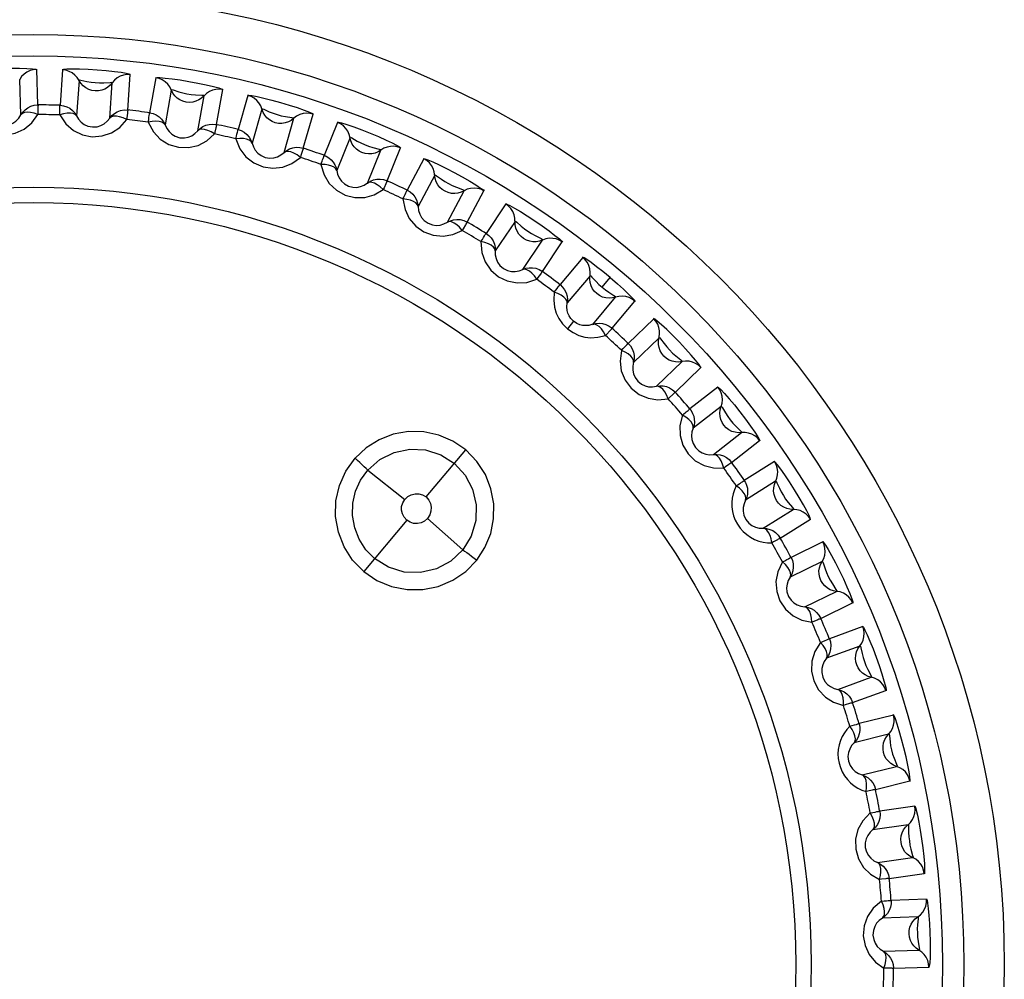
# Model space of a CAD drawing. Header units: millimetres. Extents: x 534 to 1249, y -141 to 479.
# Tile 28 of 51: x 849.16 to 858.29, y 176.63 to 185.53. Entities that reach past the tile are written whole.
import ezdxf

# ---------------------------------------------------------------- set-up
doc = ezdxf.new("R2010")
doc.units = ezdxf.units.MM
doc.header["$LTSCALE"] = 23.1
doc.layers.get('0').update_dxf_attribs({"linetype": 'CONTINUOUS'})

msp = doc.modelspace()

# ---------------------------------------------------------------- linework, layer by layer
for p, q in [((849.3293, 184.7382), (849.318, 185.0671)), ((849.557, 185.0629), (849.5341, 184.7346)), ((849.1716, 184.6459), (849.1602, 184.9748)), ((849.7113, 184.9651), (849.6885, 184.6369)), ((849.9959, 184.6154), (850.019, 184.9436)), ((850.1624, 184.6907), (850.1855, 185.019)), ((850.4227, 184.9898), (850.3657, 184.6657)), ((850.5661, 184.8764), (850.5091, 184.5524)), ((850.9859, 184.5564), (851.0432, 184.8804)), ((850.8125, 184.4989), (850.8698, 184.8229)), ((851.2761, 184.8267), (851.1856, 184.5103)), ((851.4068, 184.6989), (851.3163, 184.3826)), ((851.6124, 184.2976), (851.7033, 184.6139)), ((851.791, 184.3367), (851.8818, 184.653)), ((852.1078, 184.5752), (851.9847, 184.27)), ((852.2244, 184.4345), (852.1013, 184.1293)), ((852.387, 184.0139), (852.5104, 184.3189)), ((852.5686, 184.0341), (852.692, 184.3391)), ((852.9086, 184.2381), (852.7543, 183.9475)), ((853.0099, 184.086), (852.8556, 183.7954)), ((853.1276, 183.6507), (853.2822, 183.9412)), ((853.3103, 183.6518), (853.465, 183.9423)), ((853.6699, 183.8192), (853.486, 183.5463)), ((853.7547, 183.6573), (853.5708, 183.3844)), ((853.8262, 183.2122), (854.0103, 183.4849)), ((854.0081, 183.1942), (854.1922, 183.4669)), ((854.3831, 183.323), (854.1717, 183.0709)), ((854.4505, 183.1532), (854.2391, 182.901)), ((854.5626, 183.0469), (854.6375, 183.1361)), ((854.4752, 182.7029), (854.6868, 182.9549)), ((854.6541, 182.666), (854.8658, 182.918)), ((855.0406, 182.755), (854.804, 182.5263)), ((854.2975, 182.7308), (854.2397, 182.6621)), ((855.0899, 182.579), (854.8533, 182.3503)), ((855.0673, 182.1287), (855.3041, 182.3572)), ((855.2415, 182.0733), (855.4783, 182.3018)), ((855.6351, 182.1214), (855.3759, 181.9187)), ((855.6657, 181.9412), (855.4065, 181.7385)), ((855.5962, 181.4957), (855.8556, 181.6982)), ((855.7636, 181.4224), (856.023, 181.6249)), ((852.9302, 181.1014), (853.297, 181.5386)), ((856.1601, 181.4291), (855.8811, 181.2546)), ((852.3882, 181.3505), (852.7317, 181.0795)), ((856.1717, 181.2467), (855.8928, 181.0722)), ((856.056, 180.8109), (856.3352, 180.9851)), ((852.75, 180.8867), (852.3508, 180.4109)), ((853.2696, 180.6109), (852.9431, 180.9021)), ((856.2148, 180.7205), (856.494, 180.8947)), ((856.6099, 180.6857), (856.3142, 180.5413)), ((856.6024, 180.5031), (856.3067, 180.3587)), ((856.4418, 180.0818), (856.7376, 180.2259)), ((856.5903, 179.9752), (856.8861, 180.1194)), ((856.9795, 179.8993), (856.6703, 179.7867)), ((856.9529, 179.7185), (856.6438, 179.6058)), ((856.7492, 179.3163), (857.0584, 179.4287)), ((856.8857, 179.1949), (857.195, 179.3073)), ((857.2649, 179.0787), (856.9456, 178.9989)), ((857.2196, 178.9016), (856.9003, 178.8219)), ((856.9749, 178.5229), (857.2942, 178.6024)), ((857.098, 178.3879), (857.4173, 178.4673)), ((857.4629, 178.2327), (857.1371, 178.1867)), ((857.3994, 178.0613), (857.0735, 178.0154)), ((857.1164, 177.7103), (857.4423, 177.7559)), ((857.2247, 177.5631), (857.5506, 177.6087)), ((857.5714, 177.3706), (857.2426, 177.359)), ((857.4903, 177.2068), (857.1615, 177.1952)), ((857.1722, 176.8873), (857.5011, 176.8986)), ((857.2645, 176.7296), (857.5934, 176.7409))]:
    msp.add_line(p, q)
for points in [[(848.6845, 185.0448), (848.6961, 185.0494), (848.7256, 185.0548), (848.7745, 185.061), (848.8381, 185.0671), (848.9136, 185.0723), (848.9957, 185.0762), (849.0801, 185.0784), (849.1599, 185.0787), (849.2277, 185.077), (849.2801, 185.0742), (849.3108, 185.0708), (849.3217, 185.0671)], [(849.318, 185.0671), (849.2866, 185.0644), (849.256, 185.0563), (849.2272, 185.0428), (849.2011, 185.0244), (849.1785, 185.0015), (849.1602, 184.9748)], [(850.1892, 185.0186), (850.1761, 185.0238), (850.1469, 185.0303), (850.1009, 185.0378), (850.0402, 185.0458), (849.9638, 185.0538), (849.8803, 185.0607), (849.7958, 185.0659), (849.7164, 185.069), (849.6498, 185.0698), (849.598, 185.0688), (849.5664, 185.0665), (849.5532, 185.063)], [(849.6944, 184.992), (849.673, 185.0155), (849.6476, 185.035), (849.6191, 185.0497), (849.5886, 185.0591), (849.557, 185.0629)], [(849.8591, 184.8676), (849.8292, 184.8722), (849.8003, 184.8819), (849.7733, 184.8964), (849.7489, 184.9154), (849.7281, 184.9385), (849.6944, 184.992)], [(849.7114, 184.9651), (849.7145, 184.9695), (849.7287, 184.9675)], [(849.7287, 184.9675), (849.7836, 184.9558), (849.8217, 184.949), (849.8597, 184.9463), (849.899, 184.943), (849.9397, 184.9446), (849.9996, 184.9477)], [(850.0189, 184.9435), (849.9994, 184.9202), (849.9761, 184.9005), (849.9498, 184.8849), (849.9211, 184.874), (849.8905, 184.8681), (849.8591, 184.8676)], [(849.9996, 184.9477), (850.0156, 184.9481), (850.0189, 184.9436)], [(850.1855, 185.019), (850.154, 185.0196), (850.1228, 185.0147), (850.0927, 185.0043), (850.0648, 184.9888), (850.04, 184.9683), (850.019, 184.9436)], [(850.419, 184.9903), (850.4313, 184.9924), (850.4612, 184.9916), (850.5104, 184.9875), (850.5738, 184.9802), (850.6488, 184.9696), (850.7299, 184.9563), (850.8129, 184.9409), (850.891, 184.9246), (850.957, 184.9089), (851.0077, 184.8952), (851.037, 184.8856), (851.0469, 184.8796)], [(850.5521, 184.9049), (850.5332, 184.9306), (850.51, 184.9526), (850.4832, 184.9702), (850.4538, 184.9827), (850.4227, 184.9898)], [(850.7028, 184.764), (850.6736, 184.7717), (850.6458, 184.7843), (850.6204, 184.8016), (850.5982, 184.8231), (850.5799, 184.8482), (850.5521, 184.9049)], [(850.5661, 184.8764), (850.5697, 184.8805), (850.5836, 184.877)], [(850.5836, 184.877), (850.6369, 184.8596), (850.6741, 184.8489), (850.7116, 184.8422), (850.7504, 184.8348), (850.791, 184.8321), (850.8509, 184.829)], [(851.0432, 184.8804), (851.012, 184.8843), (850.9804, 184.8827), (850.9495, 184.8756), (850.9201, 184.863), (850.8932, 184.8453), (850.8698, 184.8229)], [(850.8697, 184.8228), (850.8478, 184.8017), (850.8226, 184.7845), (850.7948, 184.7718), (850.7651, 184.7639), (850.7341, 184.7612), (850.7028, 184.764)], [(850.8509, 184.829), (850.8669, 184.8277), (850.8697, 184.8228)], [(851.2725, 184.8276), (851.2849, 184.8283), (851.3146, 184.8243), (851.3631, 184.8151), (851.4254, 184.8013), (851.4989, 184.7829), (851.5781, 184.7612), (851.6591, 184.7372), (851.735, 184.7129), (851.799, 184.6903), (851.848, 184.6714), (851.8761, 184.6587), (851.8854, 184.6518)], [(851.3959, 184.7287), (851.3798, 184.7562), (851.359, 184.7805), (851.3342, 184.8008), (851.3063, 184.8163), (851.2761, 184.8267)], [(849.1716, 184.6459), (849.1889, 184.6715), (849.2103, 184.6937), (849.2349, 184.7118), (849.2629, 184.7257), (849.2948, 184.735), (849.3293, 184.7382)], [(849.3293, 184.6485), (849.2933, 184.661), (849.2607, 184.6679), (849.2301, 184.6698), (849.2045, 184.667), (849.1852, 184.6593), (849.1716, 184.646)], [(849.3233, 184.7381), (849.3258, 184.7368), (849.3306, 184.7343), (849.3319, 184.7303), (849.3295, 184.7245), (849.3292, 184.717), (849.3296, 184.7075)], [(849.3296, 184.7075), (849.3293, 184.6664), (849.3293, 184.6485)], [(849.531, 184.6449), (849.5319, 184.6695), (849.5324, 184.6908), (849.5329, 184.7085), (849.5334, 184.7218), (849.5335, 184.7306), (849.5338, 184.7347)], [(849.6885, 184.6369), (849.6759, 184.6503), (849.6563, 184.6591), (849.6308, 184.6631), (849.6004, 184.662), (849.5666, 184.6558), (849.531, 184.6449)], [(849.5341, 184.7346), (849.5657, 184.7308), (849.5961, 184.7215), (849.6245, 184.7069), (849.6499, 184.6875), (849.6715, 184.6639), (849.6885, 184.6369)], [(849.9959, 184.6154), (850.0158, 184.639), (850.0394, 184.6589), (850.0658, 184.6743), (850.0951, 184.6852), (850.1277, 184.6911), (850.1624, 184.6907)], [(850.1594, 184.6602), (850.1549, 184.6193), (850.153, 184.6015)], [(850.1564, 184.6913), (850.1588, 184.6897), (850.1633, 184.6867), (850.1642, 184.6825), (850.1611, 184.6771), (850.16, 184.6696), (850.1594, 184.6602)], [(850.3533, 184.5768), (850.3567, 184.6012), (850.3594, 184.6223), (850.3618, 184.6398), (850.3636, 184.6531), (850.3647, 184.6618), (850.3654, 184.6658)], [(850.3657, 184.6657), (850.3967, 184.6586), (850.426, 184.6462), (850.4527, 184.6287), (850.476, 184.6067), (850.4949, 184.581), (850.5091, 184.5524)], [(851.5311, 184.5728), (851.5028, 184.5835), (851.4765, 184.599), (851.4531, 184.6188), (851.4332, 184.6425), (851.4176, 184.6694), (851.3959, 184.7287)], [(851.4069, 184.6988), (851.4108, 184.7026), (851.4243, 184.6976)], [(851.4243, 184.6976), (851.4756, 184.6748), (851.5114, 184.6602), (851.548, 184.6497), (851.5858, 184.6382), (851.6259, 184.6313), (851.6852, 184.6219)], [(851.8818, 184.653), (851.8512, 184.6601), (851.8196, 184.6618), (851.788, 184.658), (851.7575, 184.6485), (851.7289, 184.6337), (851.7033, 184.6139)], [(848.7062, 184.6267), (848.772, 184.5509), (848.8473, 184.4977), (848.9356, 184.4665), (849.028, 184.4582), (849.1187, 184.4749), (849.2028, 184.5133), (849.2719, 184.5707), (849.3293, 184.6485)], [(848.8636, 184.6353), (848.8851, 184.6064), (848.9118, 184.5822), (848.9422, 184.564), (848.9773, 184.5518), (849.0206, 184.5478), (849.0633, 184.5547), (849.097, 184.5687), (849.1257, 184.5885), (849.1513, 184.6147), (849.1717, 184.646)], [(849.531, 184.6449), (849.5886, 184.5626), (849.6579, 184.5019), (849.7425, 184.4617), (849.8335, 184.4437), (849.9254, 184.4508), (850.0131, 184.4802), (850.0878, 184.5301), (850.153, 184.6015)], [(849.6885, 184.637), (849.7069, 184.6061), (849.7309, 184.5792), (849.7592, 184.5579), (849.793, 184.5421), (849.8355, 184.5336), (849.8787, 184.536), (849.9136, 184.5464), (849.9443, 184.5631), (849.9725, 184.5865), (849.996, 184.6155)], [(850.153, 184.6015), (850.1185, 184.6176), (850.0868, 184.6279), (850.0566, 184.633), (850.0308, 184.6329), (850.0108, 184.6273), (849.9959, 184.6154)], [(850.509, 184.5524), (850.4979, 184.567), (850.4794, 184.5779), (850.4544, 184.5845), (850.424, 184.5865), (850.3898, 184.584), (850.3533, 184.5768)], [(850.3533, 184.5769), (850.4019, 184.489), (850.4645, 184.4213), (850.5444, 184.3725), (850.633, 184.3451), (850.7252, 184.3426), (850.8155, 184.3626), (850.895, 184.4044), (850.9673, 184.4686)], [(851.7032, 184.6138), (851.6792, 184.5951), (851.6523, 184.5806), (851.6234, 184.5709), (851.593, 184.5662), (851.5619, 184.5668), (851.5311, 184.5728)], [(851.6852, 184.6219), (851.7009, 184.6189), (851.7032, 184.6138)], [(852.6954, 184.3376), (852.6846, 184.3467), (852.6588, 184.3618), (852.6174, 184.3832), (852.5621, 184.4095), (852.492, 184.4407), (852.4146, 184.4731), (852.3358, 184.5042), (852.2613, 184.5316), (852.1982, 184.553), (852.1487, 184.5681), (852.1179, 184.5756), (852.1043, 184.5764)], [(852.2167, 184.4652), (852.2035, 184.4942), (852.1854, 184.5206), (852.1629, 184.5434), (852.1367, 184.5617), (852.1078, 184.5752)], [(850.509, 184.5525), (850.5241, 184.5198), (850.5452, 184.4906), (850.5711, 184.4664), (850.6029, 184.4473), (850.6444, 184.4343), (850.6876, 184.4321), (850.7235, 184.4389), (850.7557, 184.4522), (850.7862, 184.4726), (850.8126, 184.499)], [(850.8125, 184.4989), (850.8347, 184.5203), (850.8603, 184.5376), (850.8881, 184.5502), (850.9184, 184.558), (850.9515, 184.5604), (850.9859, 184.5564)], [(850.9673, 184.4686), (850.9347, 184.4883), (850.9042, 184.5019), (850.8747, 184.51), (850.8491, 184.5127), (850.8286, 184.5092), (850.8125, 184.4989)], [(850.9798, 184.5263), (850.971, 184.4862), (850.9673, 184.4686)], [(850.98, 184.5576), (850.9823, 184.5558), (850.9864, 184.5523), (850.9869, 184.5481), (850.9833, 184.543), (850.9814, 184.5357), (850.9798, 184.5263)], [(851.1639, 184.4232), (851.1699, 184.447), (851.1748, 184.4678), (851.1789, 184.4849), (851.1822, 184.4979), (851.1842, 184.5065), (851.1852, 184.5104)], [(851.1856, 184.5103), (851.2156, 184.5), (851.2435, 184.4845), (851.2682, 184.4644), (851.289, 184.4401), (851.3052, 184.4125), (851.3163, 184.3826)], [(851.3163, 184.3826), (851.3067, 184.3983), (851.2894, 184.411), (851.2652, 184.4202), (851.2353, 184.4254), (851.201, 184.4264), (851.1639, 184.4232)], [(851.1639, 184.4232), (851.2031, 184.3307), (851.2583, 184.2569), (851.3326, 184.2), (851.4179, 184.1635), (851.5093, 184.1513), (851.6012, 184.1618), (851.6846, 184.1951), (851.7632, 184.2514)], [(851.3162, 184.3827), (851.3278, 184.3486), (851.3457, 184.3174), (851.3689, 184.2906), (851.3986, 184.2682), (851.4385, 184.251), (851.4813, 184.2443), (851.5176, 184.2473), (851.5511, 184.2572), (851.5835, 184.2742), (851.6125, 184.2977)], [(852.3348, 184.296), (852.3078, 184.3097), (852.2833, 184.3278), (852.2621, 184.3499), (852.2448, 184.3756), (852.2321, 184.404), (852.2167, 184.4652)], [(852.2245, 184.4344), (852.2288, 184.4377), (852.2417, 184.4314)], [(852.2417, 184.4314), (852.2903, 184.4032), (852.3244, 184.385), (852.3597, 184.3707), (852.3961, 184.3554), (852.4353, 184.3443), (852.4932, 184.3288)], [(851.6124, 184.2976), (851.6368, 184.3166), (851.6641, 184.3312), (851.693, 184.3407), (851.724, 184.3453), (851.7571, 184.3443), (851.791, 184.3367)], [(851.7632, 184.2514), (851.7329, 184.2744), (851.704, 184.291), (851.6755, 184.3022), (851.6503, 184.3075), (851.6295, 184.3062), (851.6125, 184.2977)], [(851.7817, 184.3074), (851.7688, 184.2684), (851.7632, 184.2514)], [(851.7852, 184.3385), (851.7872, 184.3365), (851.791, 184.3326), (851.791, 184.3283), (851.7869, 184.3236), (851.7843, 184.3166), (851.7817, 184.3074)], [(852.5103, 184.3188), (852.4845, 184.3027), (852.4562, 184.2911), (852.4264, 184.2845), (852.3957, 184.283), (852.3649, 184.2868), (852.3348, 184.296)], [(852.4932, 184.3288), (852.5086, 184.3242), (852.5103, 184.3189)], [(852.692, 184.3391), (852.6623, 184.3494), (852.631, 184.3544), (852.5993, 184.3539), (852.5679, 184.3477), (852.5379, 184.336), (852.5104, 184.3189)], [(851.954, 184.1856), (851.9602, 184.2024), (851.9654, 184.2173), (851.97, 184.2301), (851.9739, 184.2411), (851.9775, 184.2499), (851.9799, 184.2571), (851.9827, 184.2622), (851.9834, 184.2663), (851.9825, 184.2694), (851.9843, 184.2701)], [(851.9847, 184.27), (851.9884, 184.2686), (851.9919, 184.2672), (851.9949, 184.2659), (851.9978, 184.2647), (852.0007, 184.2633), (852.0036, 184.2619)], [(852.0036, 184.2619), (852.0281, 184.2473), (852.0499, 184.2289), (852.0685, 184.2074), (852.0835, 184.1833), (852.0946, 184.157), (852.1013, 184.1293)], [(852.9052, 184.2398), (852.9176, 184.2379), (852.9458, 184.2279), (852.9913, 184.2088), (853.0494, 184.1823), (853.1174, 184.149), (853.1904, 184.1113), (853.2646, 184.071), (853.3339, 184.0314), (853.3917, 183.9961), (853.4357, 183.9673), (853.4606, 183.9491), (853.4682, 183.9404)], [(853.0054, 184.1174), (852.9954, 184.1476), (852.9801, 184.1757), (852.9601, 184.2007), (852.936, 184.2217), (852.9086, 184.2381)], [(851.954, 184.1857), (851.9833, 184.0896), (852.0305, 184.0104), (852.0985, 183.946), (852.1794, 183.9008), (852.2691, 183.8792), (852.3616, 183.88), (852.4481, 183.9044), (852.5321, 183.9521)], [(852.1013, 184.1294), (852.093, 184.1466), (852.0776, 184.1604), (852.0546, 184.1716), (852.0251, 184.1804), (851.992, 184.1853), (851.954, 184.1856)], [(852.1013, 184.1294), (852.1092, 184.0944), (852.1238, 184.0614), (852.1441, 184.0323), (852.1713, 184.007), (852.2091, 183.9857), (852.251, 183.9746), (852.2874, 183.9737), (852.3218, 183.9801), (852.3558, 183.9936), (852.3871, 184.014)], [(853.1052, 183.9368), (853.0798, 183.9532), (853.0573, 183.9737), (853.0385, 183.998), (853.024, 184.0253), (853.0144, 184.0549), (853.0054, 184.1174)], [(852.387, 184.0139), (852.4132, 184.0302), (852.4418, 184.0418), (852.4716, 184.0483), (852.5029, 184.0497), (852.5357, 184.0452), (852.5686, 184.0341)], [(852.5321, 183.9521), (852.5043, 183.9781), (852.4773, 183.9977), (852.4502, 184.0119), (852.4256, 184.0198), (852.4049, 184.0206), (852.387, 184.0139)], [(852.5631, 184.0365), (852.5649, 184.0342), (852.5682, 184.03), (852.5678, 184.0258), (852.5632, 184.0215), (852.5599, 184.0147), (852.5564, 184.0059)], [(853.0099, 184.0859), (853.0146, 184.0887), (853.0267, 184.0811)], [(853.0267, 184.0811), (853.0721, 184.0481), (853.1041, 184.0264), (853.1377, 184.0085), (853.1723, 183.9894), (853.2102, 183.9743), (853.2662, 183.9528)], [(852.5564, 184.0059), (852.5394, 183.9685), (852.5321, 183.9521)], [(852.715, 183.8668), (852.7258, 183.8889), (852.7349, 183.9081), (852.7425, 183.9241), (852.7484, 183.9361), (852.7521, 183.9441), (852.7539, 183.9477)], [(852.7543, 183.9475), (852.7816, 183.9312), (852.8056, 183.9103), (852.8256, 183.8854), (852.8409, 183.8573), (852.851, 183.827), (852.8556, 183.7954)], [(853.2821, 183.9411), (853.2548, 183.9278), (853.2255, 183.9192), (853.1951, 183.9157), (853.1644, 183.9175), (853.1341, 183.9245), (853.1052, 183.9368)], [(853.2662, 183.9528), (853.2809, 183.9466), (853.2821, 183.9412)], [(853.465, 183.9423), (853.4365, 183.9557), (853.4059, 183.9639), (853.3743, 183.9667), (853.3424, 183.9638), (853.3114, 183.9553), (853.2822, 183.9412)], [(852.715, 183.8668), (852.7341, 183.7682), (852.7727, 183.6845), (852.8336, 183.6134), (852.9094, 183.5599), (852.9963, 183.5291), (853.0884, 183.5202), (853.1769, 183.5354), (853.2655, 183.5741)], [(852.8556, 183.7955), (852.8495, 183.8128), (852.8352, 183.8288), (852.8135, 183.8428), (852.7852, 183.8542), (852.7519, 183.8623), (852.715, 183.8668)], [(852.8556, 183.7955), (852.8598, 183.7598), (852.8708, 183.7255), (852.888, 183.6945), (852.9123, 183.6664), (852.9478, 183.6413), (852.9882, 183.6259), (853.0244, 183.6212), (853.0592, 183.6239), (853.0945, 183.6338), (853.1277, 183.6508)], [(853.6666, 183.8212), (853.6788, 183.818), (853.7058, 183.8051), (853.7491, 183.7814), (853.804, 183.749), (853.8682, 183.7087), (853.9369, 183.6636), (854.0065, 183.6158), (854.0712, 183.5692), (854.125, 183.528), (854.1658, 183.4948), (854.1886, 183.4741), (854.1952, 183.4646)], [(853.7535, 183.689), (853.7467, 183.7201), (853.7344, 183.7497), (853.7171, 183.7766), (853.6953, 183.8), (853.6699, 183.8192)], [(853.1276, 183.6507), (853.1554, 183.6642), (853.1851, 183.6728), (853.2154, 183.6761), (853.2466, 183.6742), (853.2788, 183.6663), (853.3103, 183.6518)], [(853.2655, 183.5741), (853.2406, 183.6029), (853.2157, 183.6252), (853.1902, 183.6421), (853.1667, 183.6526), (853.1461, 183.6555), (853.1277, 183.6508)], [(853.3051, 183.6548), (853.3066, 183.6524), (853.3095, 183.6478), (853.3087, 183.6436), (853.3037, 183.6399), (853.2996, 183.6335), (853.2952, 183.6251)], [(853.8338, 183.499), (853.8103, 183.5179), (853.7901, 183.5407), (853.7739, 183.5668), (853.7623, 183.5955), (853.7558, 183.6259), (853.7535, 183.689)], [(853.7547, 183.6572), (853.7596, 183.6596), (853.7709, 183.6507)], [(853.2952, 183.6251), (853.2745, 183.5897), (853.2655, 183.5741)], [(853.7709, 183.6507), (853.8125, 183.6131), (853.8421, 183.5882), (853.8736, 183.5669), (853.9061, 183.5443), (853.9421, 183.5254), (853.9956, 183.4981)], [(853.4384, 183.4702), (853.4515, 183.491), (853.4626, 183.5092), (853.4718, 183.5242), (853.4789, 183.5356), (853.4834, 183.5431), (853.4856, 183.5465)], [(853.4384, 183.4702), (853.4471, 183.3701), (853.4768, 183.2829), (853.5299, 183.2057), (853.5997, 183.1447), (853.6829, 183.1049), (853.7735, 183.0865), (853.8632, 183.0923), (853.9553, 183.1215)], [(853.5708, 183.3845), (853.5665, 183.4024), (853.554, 183.4198), (853.5339, 183.436), (853.507, 183.4503), (853.4747, 183.4618), (853.4384, 183.4702)], [(853.486, 183.5463), (853.5114, 183.5272), (853.5331, 183.5039), (853.5504, 183.4771), (853.5627, 183.4476), (853.5695, 183.4164), (853.5708, 183.3844)], [(854.0102, 183.4848), (853.9816, 183.4744), (853.9516, 183.469), (853.9211, 183.4687), (853.8907, 183.4736), (853.8613, 183.4837), (853.8338, 183.499)], [(853.9956, 183.4981), (854.0096, 183.4904), (854.0103, 183.4848)], [(854.1922, 183.4669), (854.1653, 183.4831), (854.1358, 183.4945), (854.1046, 183.5006), (854.0726, 183.501), (854.0408, 183.4958), (854.0103, 183.4849)], [(853.5708, 183.3846), (853.5713, 183.3486), (853.5786, 183.3133), (853.5925, 183.2807), (853.6138, 183.2502), (853.6464, 183.2215), (853.685, 183.202), (853.7205, 183.1936), (853.7554, 183.1927), (853.7915, 183.1988), (853.8263, 183.2122)], [(854.6375, 183.1361), (854.57, 183.1915), (854.5112, 183.2376), (854.4607, 183.2752), (854.4209, 183.3029), (854.3943, 183.3194), (854.3801, 183.3253)], [(854.4526, 183.1848), (854.4491, 183.2165), (854.44, 183.2472), (854.4256, 183.2758), (854.4064, 183.3013), (854.3831, 183.323)], [(853.8262, 183.2122), (853.8552, 183.2227), (853.8857, 183.2281), (853.9162, 183.2282), (853.947, 183.223), (853.9782, 183.2118), (854.0081, 183.1942)], [(853.9553, 183.1215), (853.9336, 183.1528), (853.9112, 183.1776), (853.8876, 183.1971), (853.8652, 183.2099), (853.8451, 183.215), (853.8263, 183.2122)], [(854.0031, 183.1976), (854.0044, 183.1951), (854.0069, 183.1902), (854.0055, 183.1862), (854.0002, 183.183), (853.9955, 183.1771), (853.9902, 183.1692)], [(853.9902, 183.1692), (853.9659, 183.1361), (853.9553, 183.1215)], [(854.5127, 182.9874), (854.4913, 183.0087), (854.4736, 183.0335), (854.4602, 183.0612), (854.4517, 183.0909), (854.4484, 183.1218), (854.4526, 183.1848)], [(854.4505, 183.1532), (854.4561, 183.1527), (854.4678, 183.1411)], [(854.4678, 183.1411), (854.5086, 183.0993), (854.5328, 183.0732), (854.5626, 183.0469)], [(854.6375, 183.1361), (854.705, 183.0782), (854.7613, 183.0276), (854.8075, 182.9839), (854.8415, 182.9495), (854.8616, 182.9269), (854.8686, 182.9155)], [(854.1165, 183.0001), (854.1316, 183.0194), (854.1445, 183.0364), (854.1553, 183.0504), (854.1635, 183.0609), (854.1688, 183.0679), (854.1714, 183.0711)], [(854.1717, 183.0709), (854.195, 183.0492), (854.2141, 183.0238), (854.2285, 182.9953), (854.2377, 182.9646), (854.2412, 182.9329), (854.2391, 182.901)], [(854.5626, 183.0469), (854.594, 183.0218), (854.6242, 183.0024)], [(854.1165, 183.0001), (854.1134, 182.9263), (854.1196, 182.8611), (854.1353, 182.8058), (854.1605, 182.7561), (854.1953, 182.7078), (854.2398, 182.6621)], [(854.2391, 182.9011), (854.2368, 182.9193), (854.2262, 182.9379), (854.2078, 182.9562), (854.1826, 182.9731), (854.1516, 182.988), (854.1165, 183.0001)], [(854.6866, 182.9549), (854.6571, 182.9475), (854.6267, 182.9452), (854.5963, 182.9481), (854.5666, 182.9562), (854.5385, 182.9694), (854.5127, 182.9874)], [(854.6242, 183.0024), (854.6723, 182.9696), (854.6855, 182.9602), (854.6867, 182.9549)], [(854.8658, 182.918), (854.8407, 182.937), (854.8125, 182.9514), (854.7822, 182.9607), (854.7504, 182.9645), (854.7183, 182.9626), (854.6868, 182.9549)], [(854.2975, 182.7308), (854.273, 182.7562), (854.256, 182.7826), (854.2458, 182.8062), (854.2391, 182.8314), (854.2359, 182.864), (854.2392, 182.9011)], [(855.4808, 182.299), (855.4757, 182.3102), (855.4588, 182.3338), (855.4294, 182.3706), (855.389, 182.418), (855.3368, 182.476), (855.2785, 182.538), (855.2185, 182.5989), (855.1613, 182.6545), (855.1128, 182.6992), (855.0743, 182.7325), (855.0497, 182.7516), (855.0379, 182.7576)], [(855.0953, 182.6103), (855.0951, 182.6421), (855.0893, 182.6736), (855.0779, 182.7036), (855.0615, 182.731), (855.0406, 182.755)], [(854.2398, 182.6621), (854.2936, 182.6258), (854.3478, 182.5997), (854.401, 182.5838), (854.4578, 182.5784), (854.5226, 182.5836), (854.5941, 182.5993)], [(854.4753, 182.703), (854.4382, 182.6932), (854.4051, 182.6909), (854.3794, 182.6932), (854.355, 182.6992), (854.3264, 182.7113), (854.2975, 182.7308)], [(854.4752, 182.7029), (854.5051, 182.7104), (854.5359, 182.7126), (854.5663, 182.7095), (854.5965, 182.7012), (854.6263, 182.6867), (854.6541, 182.666)], [(854.5941, 182.5993), (854.5757, 182.6327), (854.5561, 182.6597), (854.5346, 182.6815), (854.5137, 182.6966), (854.4942, 182.7038), (854.4752, 182.703)], [(854.6496, 182.67), (854.6506, 182.6673), (854.6525, 182.6623), (854.6508, 182.6584), (854.6451, 182.6557), (854.6398, 182.6503), (854.6338, 182.6431)], [(854.6338, 182.6431), (854.6061, 182.6127), (854.5941, 182.5993)], [(855.1344, 182.4077), (855.1153, 182.4311), (855.1003, 182.4576), (855.0899, 182.4865), (855.0845, 182.5169), (855.0845, 182.548), (855.0953, 182.6103)], [(855.0899, 182.5789), (855.0952, 182.5802), (855.1044, 182.5692)], [(855.1044, 182.5692), (855.1373, 182.5237), (855.1611, 182.4932), (855.1875, 182.4658), (855.2145, 182.437), (855.2458, 182.4109), (855.2925, 182.3732)], [(854.7416, 182.4617), (854.7587, 182.4793), (854.7734, 182.4949), (854.7855, 182.5077), (854.7948, 182.5173), (854.8008, 182.5237), (854.8037, 182.5266)], [(854.804, 182.5263), (854.8249, 182.5023), (854.8412, 182.475), (854.8526, 182.4452), (854.8585, 182.4138), (854.8587, 182.3818), (854.8533, 182.3503)], [(854.7416, 182.4617), (854.7294, 182.362), (854.7402, 182.2705), (854.7761, 182.184), (854.8317, 182.1098), (854.9048, 182.0536), (854.9897, 182.0167), (855.0786, 182.0038), (855.1747, 182.0132)], [(854.8533, 182.3504), (854.8529, 182.3688), (854.8443, 182.3884), (854.8279, 182.4085), (854.8046, 182.428), (854.7754, 182.446), (854.7416, 182.4617)], [(855.304, 182.3572), (855.2739, 182.3529), (855.2434, 182.3538), (855.2134, 182.3599), (855.1848, 182.371), (855.1581, 182.387), (855.1344, 182.4077)], [(854.8533, 182.3505), (854.8463, 182.3152), (854.8462, 182.2791), (854.8529, 182.2444), (854.8674, 182.2101), (854.8934, 182.1753), (854.9271, 182.1481), (854.96, 182.1325), (854.994, 182.1244), (855.0306, 182.1229), (855.0675, 182.1287)], [(855.2925, 182.3732), (855.3046, 182.3627), (855.304, 182.3572)], [(855.4783, 182.3018), (855.4557, 182.323), (855.4294, 182.3402), (855.4001, 182.3528), (855.3687, 182.36), (855.3364, 182.3615), (855.3041, 182.3572)], [(855.0673, 182.1287), (855.0979, 182.133), (855.1288, 182.1319), (855.1587, 182.1257), (855.1878, 182.1142), (855.2159, 182.0968), (855.2415, 182.0733)], [(855.1747, 182.0132), (855.16, 182.0483), (855.1433, 182.0772), (855.1242, 182.1012), (855.105, 182.1184), (855.0864, 182.1276), (855.0674, 182.1287)], [(855.6326, 182.1242), (855.6432, 182.1175), (855.6649, 182.0969), (855.6987, 182.0609), (855.741, 182.0131), (855.7896, 181.9551), (855.8409, 181.8909), (855.8923, 181.8239), (855.9395, 181.7596), (855.978, 181.7037), (856.0065, 181.6596), (856.0218, 181.6329), (856.0252, 181.6218)], [(855.6744, 181.9717), (855.6775, 182.0034), (855.675, 182.0353), (855.6669, 182.0663), (855.6534, 182.0953), (855.6351, 182.1214)], [(855.2188, 182.0526), (855.1881, 182.0252), (855.1747, 182.0132)], [(855.2374, 182.0777), (855.2381, 182.0749), (855.2395, 182.0697), (855.2373, 182.066), (855.2314, 182.064), (855.2256, 182.0592), (855.2188, 182.0526)], [(855.3071, 181.8609), (855.3208, 181.8723), (855.3328, 181.8827), (855.3432, 181.8915), (855.352, 181.899), (855.3596, 181.9048), (855.3653, 181.9098), (855.3703, 181.9129), (855.3729, 181.916), (855.3737, 181.9192), (855.3756, 181.9189)], [(855.3759, 181.9187), (855.3784, 181.9156), (855.3807, 181.9127), (855.3827, 181.91), (855.3846, 181.9075), (855.3864, 181.9048), (855.3882, 181.9022)], [(855.6921, 181.7661), (855.6755, 181.7914), (855.6634, 181.8194), (855.6561, 181.8492), (855.6539, 181.88), (855.6571, 181.911), (855.6744, 181.9717)], [(855.6657, 181.9411), (855.6711, 181.9418), (855.6791, 181.9299)], [(855.6791, 181.9299), (855.7071, 181.8813), (855.7276, 181.8484), (855.751, 181.8184), (855.7748, 181.7869), (855.8033, 181.7577), (855.8457, 181.7153)], [(855.3071, 181.8609), (855.2845, 181.7631), (855.2857, 181.6709), (855.3124, 181.5812), (855.3599, 181.5015), (855.4268, 181.438), (855.5073, 181.3925), (855.5943, 181.3703), (855.691, 181.3696)], [(855.4066, 181.7386), (855.408, 181.7576), (855.4015, 181.7772), (855.3872, 181.7985), (855.3661, 181.8209), (855.3398, 181.8416), (855.3071, 181.8609)], [(855.3882, 181.9022), (855.4021, 181.8773), (855.4118, 181.8505), (855.4172, 181.8226), (855.4181, 181.7941), (855.4145, 181.7658), (855.4065, 181.7385)], [(855.4066, 181.7386), (855.3959, 181.7043), (855.392, 181.6684), (855.3951, 181.6332), (855.4059, 181.5976), (855.4281, 181.5602), (855.4588, 181.5297), (855.4899, 181.5107), (855.5228, 181.4991), (855.5591, 181.4938), (855.5963, 181.4957)], [(855.8555, 181.6982), (855.8251, 181.6971), (855.7948, 181.7012), (855.7657, 181.7103), (855.7384, 181.7244), (855.7135, 181.7431), (855.6921, 181.7661)], [(853.297, 181.5386), (853.1783, 181.6195), (853.0468, 181.6761), (852.9074, 181.706), (852.7653, 181.7086), (852.6256, 181.6838), (852.4936, 181.6329), (852.3739, 181.558), (852.2709, 181.4609)], [(855.8457, 181.7153), (855.8566, 181.7037), (855.8555, 181.6982)], [(856.023, 181.6249), (856.0024, 181.6487), (855.9779, 181.6686), (855.9501, 181.684), (855.9198, 181.6943), (855.888, 181.6991), (855.8556, 181.6982)], [(852.3508, 180.4109), (852.2485, 180.5158), (852.1695, 180.638), (852.1157, 180.7746), (852.0899, 180.9193), (852.0934, 181.0663), (852.1259, 181.2094), (852.1861, 181.342), (852.2709, 181.4609)], [(852.3882, 181.3504), (852.3739, 181.3652), (852.3567, 181.3821), (852.3374, 181.4005), (852.3163, 181.4201), (852.2938, 181.4405), (852.2709, 181.4608)], [(852.3882, 181.3505), (852.5004, 181.449), (852.6332, 181.5156), (852.7779, 181.5458), (852.9253, 181.5381), (853.0665, 181.4931), (853.1918, 181.4131)], [(853.3987, 180.5146), (853.4758, 180.6331), (853.529, 180.7624), (853.5563, 180.899), (853.5573, 181.0385), (853.5316, 181.1768), (853.4794, 181.3095), (853.401, 181.4317), (853.297, 181.5386)], [(855.5962, 181.4957), (855.6271, 181.4967), (855.6577, 181.4925), (855.6868, 181.4832), (855.7145, 181.4687), (855.7407, 181.4484), (855.7636, 181.4224)], [(855.691, 181.3696), (855.68, 181.4061), (855.6664, 181.4366), (855.6499, 181.4624), (855.6326, 181.4815), (855.6151, 181.4926), (855.5963, 181.4957)], [(853.1918, 181.4131), (853.292, 181.3042), (853.3607, 181.1734), (853.3941, 181.0299), (853.3899, 180.8822), (853.3475, 180.7393), (853.2696, 180.6109)], [(855.7389, 181.4041), (855.7055, 181.3802), (855.691, 181.3696)], [(855.76, 181.4272), (855.7604, 181.4244), (855.7612, 181.419), (855.7587, 181.4156), (855.7526, 181.4142), (855.7464, 181.41), (855.7389, 181.4041)], [(856.4959, 180.8915), (856.4932, 180.9035), (856.4815, 180.9303), (856.4603, 180.9726), (856.4305, 181.0277), (856.3912, 181.0956), (856.3469, 181.1686), (856.301, 181.2405), (856.2568, 181.3064), (856.2188, 181.3599), (856.1883, 181.4001), (856.1683, 181.4238), (856.158, 181.4322)], [(856.1835, 181.2761), (856.19, 181.3073), (856.1908, 181.3393), (856.1859, 181.371), (856.1756, 181.4012), (856.1601, 181.4291)], [(852.4516, 180.531), (852.3722, 180.6127), (852.31, 180.7088), (852.2679, 180.8154), (852.2478, 180.9283), (852.2507, 181.0428), (852.276, 181.1542), (852.3225, 181.2581), (852.3882, 181.3505)], [(855.8067, 181.2043), (855.7904, 181.1686), (855.7781, 181.1311), (855.7696, 181.0918), (855.7655, 181.0511), (855.7661, 181.0095), (855.7715, 180.9678), (855.7819, 180.9264), (855.7972, 180.8863), (855.8174, 180.8483), (855.842, 180.8128), (855.8708, 180.7806), (855.9031, 180.7521), (855.9385, 180.7279), (855.9762, 180.7081), (856.0154, 180.693), (856.0557, 180.6825), (856.0962, 180.6767), (856.1371, 180.6756)], [(855.8067, 181.2043), (855.8215, 181.2143), (855.8345, 181.2233), (855.8458, 181.2309), (855.8554, 181.2375), (855.8635, 181.2425), (855.8697, 181.2469), (855.8749, 181.2494), (855.8779, 181.2523), (855.879, 181.2554), (855.8809, 181.2549)], [(855.8928, 181.0723), (855.8962, 181.091), (855.8919, 181.1112), (855.8799, 181.1338), (855.8612, 181.1583), (855.8372, 181.1817), (855.8067, 181.2043)], [(855.8811, 181.2546), (855.8833, 181.2512), (855.8853, 181.2481), (855.887, 181.2453), (855.8886, 181.2425), (855.8902, 181.2397), (855.8917, 181.2369)], [(855.8917, 181.2369), (855.9028, 181.2107), (855.9097, 181.183), (855.9122, 181.1547), (855.9101, 181.1263), (855.9036, 181.0985), (855.8928, 181.0722)], [(856.1797, 181.0698), (856.1658, 181.0967), (856.1567, 181.1258), (856.1525, 181.1562), (856.1536, 181.1871), (856.16, 181.2175), (856.1835, 181.2761)], [(856.1717, 181.2466), (856.1772, 181.2467), (856.1839, 181.234)], [(856.1839, 181.234), (856.2067, 181.1827), (856.2236, 181.1479), (856.2437, 181.1156), (856.2641, 181.0818), (856.2893, 181.0498), (856.3271, 181.0032)], [(852.7317, 181.0795), (852.7606, 181.1049), (852.7921, 181.1218), (852.8272, 181.1301), (852.8631, 181.1296), (852.8972, 181.12), (852.9302, 181.1014)], [(852.9302, 181.1014), (852.954, 181.0726), (852.9694, 181.0412), (852.9763, 181.0065), (852.9745, 180.9707), (852.9634, 180.9361), (852.9431, 180.9021)], [(852.75, 180.8867), (852.7256, 180.9141), (852.7097, 180.9444), (852.702, 180.9783), (852.7029, 181.0133), (852.7129, 181.0467), (852.7317, 181.0795)], [(855.8928, 181.0723), (855.8786, 181.0392), (855.871, 181.004), (855.8704, 180.9685), (855.8775, 180.9319), (855.8957, 180.8925), (855.923, 180.8589), (855.952, 180.8369), (855.9834, 180.8219), (856.0189, 180.8128), (856.0562, 180.8109)], [(856.335, 180.9851), (856.3047, 180.9873), (856.275, 180.9945), (856.247, 181.0066), (856.2213, 181.0235), (856.1986, 181.0447), (856.1797, 181.0698)], [(856.3271, 181.0032), (856.3368, 180.9905), (856.3351, 180.9851)], [(856.494, 180.8947), (856.476, 180.9205), (856.4537, 180.9429), (856.4276, 180.9612), (856.3986, 180.9746), (856.3675, 180.9827), (856.3352, 180.9851)], [(852.9431, 180.9021), (852.9141, 180.8779), (852.8829, 180.8623), (852.8485, 180.8553), (852.8136, 180.857), (852.7811, 180.8675), (852.75, 180.8867)], [(856.056, 180.8109), (856.0868, 180.8087), (856.1168, 180.8013), (856.1448, 180.789), (856.1708, 180.7717), (856.1948, 180.7487), (856.2148, 180.7205)], [(856.1371, 180.6756), (856.13, 180.713), (856.1196, 180.7447), (856.106, 180.7721), (856.0908, 180.7929), (856.0745, 180.8058), (856.0561, 180.8109)], [(856.1884, 180.7049), (856.1527, 180.6846), (856.1371, 180.6756)], [(856.2118, 180.7257), (856.2119, 180.7228), (856.2121, 180.7174), (856.2093, 180.7142), (856.2031, 180.7135), (856.1964, 180.71), (856.1884, 180.7049)], [(856.6081, 180.689), (856.617, 180.6802), (856.6339, 180.6555), (856.6595, 180.6133), (856.6909, 180.5578), (856.7264, 180.4909), (856.7633, 180.4175), (856.7996, 180.3412), (856.8324, 180.2685), (856.8584, 180.2059), (856.8771, 180.1568), (856.8865, 180.1275), (856.8876, 180.1159)], [(856.6172, 180.5311), (856.6268, 180.5615), (856.631, 180.5932), (856.6295, 180.6252), (856.6224, 180.6563), (856.6099, 180.6857)], [(853.2696, 180.6109), (853.16, 180.5065), (853.0263, 180.4344), (852.878, 180.3995), (852.7255, 180.4047), (852.58, 180.4498), (852.4516, 180.531)], [(853.2696, 180.6109), (853.2866, 180.5993), (853.3062, 180.5854), (853.3277, 180.5696), (853.3507, 180.5522), (853.3746, 180.5336), (853.3987, 180.5146)], [(852.3508, 180.4109), (852.4734, 180.3279), (852.6093, 180.2708), (852.7533, 180.2421), (852.8996, 180.2425), (853.0426, 180.2717), (853.1768, 180.3284), (853.297, 180.4101), (853.3987, 180.5146)], [(856.2349, 180.4991), (856.1924, 180.4081), (856.1745, 180.3177), (856.1819, 180.2244), (856.2119, 180.1366), (856.264, 180.0605), (856.3333, 179.9993), (856.4139, 179.9595), (856.5083, 179.9388)], [(856.2349, 180.4991), (856.2566, 180.5106), (856.2753, 180.5209), (856.2909, 180.5292), (856.3027, 180.5355), (856.3104, 180.5398), (856.314, 180.5416)], [(856.3067, 180.3587), (856.312, 180.3763), (856.3099, 180.3977), (856.3005, 180.4218), (856.2844, 180.4476), (856.2621, 180.4737), (856.2349, 180.4991)], [(856.3142, 180.5413), (856.3266, 180.512), (856.3338, 180.481), (856.3353, 180.4491), (856.3312, 180.4174), (856.3216, 180.387), (856.3067, 180.3587)], [(856.5918, 180.3263), (856.5808, 180.3545), (856.5748, 180.3844), (856.5738, 180.4151), (856.5781, 180.4457), (856.5877, 180.4753), (856.6172, 180.5311)], [(856.6023, 180.503), (856.6078, 180.5025), (856.6131, 180.4892)], [(856.6131, 180.4892), (856.6304, 180.4358), (856.6436, 180.3995), (856.6602, 180.3652), (856.677, 180.3295), (856.6988, 180.295), (856.7314, 180.2447)], [(856.3068, 180.3588), (856.2892, 180.3274), (856.2779, 180.2932), (856.2736, 180.258), (856.2768, 180.221), (856.2907, 180.1798), (856.3144, 180.1436), (856.3409, 180.1185), (856.3707, 180.1003), (856.405, 180.0876), (856.4419, 180.0818)], [(856.7374, 180.2259), (856.7075, 180.2312), (856.6788, 180.2415), (856.6522, 180.2565), (856.6283, 180.2759), (856.608, 180.2994), (856.5918, 180.3263)], [(856.7314, 180.2447), (856.7397, 180.231), (856.7375, 180.2259)], [(856.8861, 180.1194), (856.8709, 180.1469), (856.851, 180.1715), (856.827, 180.1924), (856.7996, 180.2088), (856.7695, 180.2201), (856.7376, 180.2259)], [(856.4418, 180.0818), (856.4722, 180.0764), (856.5012, 180.0658), (856.5277, 180.0507), (856.5518, 180.0308), (856.5732, 180.0055), (856.5903, 179.9752)], [(856.5083, 179.9388), (856.505, 179.9767), (856.4981, 180.0093), (856.4874, 180.038), (856.4744, 180.0603), (856.4595, 180.0748), (856.4418, 180.0818)], [(856.5623, 179.9625), (856.5247, 179.946), (856.5083, 179.9388)], [(856.5877, 179.9807), (856.5876, 179.9779), (856.5872, 179.9725), (856.5841, 179.9696), (856.5778, 179.9695), (856.5708, 179.9667), (856.5623, 179.9625)], [(856.9706, 179.7449), (856.9834, 179.7741), (856.9908, 179.8052), (856.9927, 179.8372), (856.9888, 179.8689), (856.9795, 179.8993)], [(856.978, 179.9028), (856.986, 179.8932), (857.0002, 179.8669), (857.0213, 179.8222), (857.0467, 179.7637), (857.075, 179.6934), (857.104, 179.6166), (857.1322, 179.537), (857.1572, 179.4612), (857.1765, 179.3962), (857.19, 179.3454), (857.1963, 179.3153), (857.1961, 179.3037)], [(856.5871, 179.753), (856.5353, 179.6669), (856.508, 179.5789), (856.5057, 179.4853), (856.5262, 179.3949), (856.5702, 179.3138), (856.6327, 179.2456), (856.7086, 179.1976), (856.8003, 179.1671)], [(856.5871, 179.753), (856.6099, 179.7622), (856.6296, 179.7704), (856.6459, 179.7771), (856.6583, 179.7821), (856.6664, 179.7856), (856.6702, 179.787)], [(856.6438, 179.6059), (856.6509, 179.6228), (856.651, 179.6443), (856.6442, 179.6693), (856.6309, 179.6966), (856.6115, 179.7249), (856.5871, 179.753)], [(856.6703, 179.7867), (856.6796, 179.7563), (856.6835, 179.7247), (856.6817, 179.6928), (856.6743, 179.6617), (856.6615, 179.6324), (856.6438, 179.6058)], [(856.9239, 179.5439), (856.916, 179.573), (856.9131, 179.6034), (856.9153, 179.634), (856.9228, 179.664), (856.9354, 179.6924), (856.9706, 179.7449)], [(856.9529, 179.7185), (856.9583, 179.7174), (856.9622, 179.7037)], [(856.9622, 179.7037), (856.9738, 179.6487), (856.9831, 179.6112), (856.9961, 179.5754), (857.009, 179.5381), (857.027, 179.5015), (857.0543, 179.4481)], [(856.6439, 179.6059), (856.6231, 179.5766), (856.6083, 179.5437), (856.6004, 179.5092), (856.5997, 179.472), (856.6092, 179.4296), (856.629, 179.3911), (856.6527, 179.3634), (856.6804, 179.3422), (856.7132, 179.3259), (856.7493, 179.3163)], [(857.0583, 179.4287), (857.029, 179.4371), (857.0016, 179.4504), (856.9767, 179.4681), (856.955, 179.4899), (856.9372, 179.5154), (856.9239, 179.5439)], [(857.0543, 179.4481), (857.0611, 179.4336), (857.0583, 179.4287)], [(857.195, 179.3073), (857.1827, 179.3363), (857.1656, 179.3628), (857.1439, 179.386), (857.1183, 179.4052), (857.0895, 179.4196), (857.0584, 179.4287)], [(856.7492, 179.3163), (856.7788, 179.3078), (856.8066, 179.2943), (856.8314, 179.2764), (856.8533, 179.2541), (856.8719, 179.2267), (856.8857, 179.1949)], [(856.8003, 179.1671), (856.8011, 179.2052), (856.7976, 179.2384), (856.79, 179.268), (856.7794, 179.2915), (856.7661, 179.3075), (856.7492, 179.3163)], [(856.8566, 179.1851), (856.8174, 179.1727), (856.8003, 179.1671)], [(856.8838, 179.2006), (856.8833, 179.1977), (856.8824, 179.1924), (856.879, 179.1899), (856.8727, 179.1904), (856.8655, 179.1884), (856.8566, 179.1851)], [(856.8593, 178.9741), (856.883, 178.9809), (856.9034, 178.987), (856.9203, 178.992), (856.9332, 178.9957), (856.9416, 178.9982), (856.9455, 178.9993)], [(856.9456, 178.9989), (856.9517, 178.9677), (856.9522, 178.9359), (856.9471, 178.9044), (856.9365, 178.8742), (856.9208, 178.8464), (856.9003, 178.8219)], [(857.2399, 178.926), (857.2556, 178.9537), (857.2663, 178.9838), (857.2715, 179.0155), (857.271, 179.0474), (857.2649, 179.0787)], [(857.4181, 178.4636), (857.4193, 178.4759), (857.4164, 178.505), (857.4093, 178.5518), (857.398, 178.6134), (857.3816, 178.6901), (857.362, 178.7732), (857.3405, 178.8558), (857.3189, 178.9322), (857.2993, 178.9948), (857.2828, 179.0424), (857.271, 179.0711), (857.2638, 179.0823)], [(856.8593, 178.9742), (856.8327, 178.9452), (856.8095, 178.9134), (856.7893, 178.8785), (856.7728, 178.8412), (856.7605, 178.8014), (856.7527, 178.7601), (856.7499, 178.7175), (856.752, 178.6746), (856.7595, 178.6322), (856.7719, 178.5909), (856.7893, 178.5514), (856.8113, 178.5143), (856.8374, 178.4803), (856.8671, 178.4498), (856.8998, 178.4233), (856.9349, 178.401), (856.9716, 178.3829), (857.0102, 178.3692)], [(856.9004, 178.8219), (856.9092, 178.838), (856.9115, 178.8594), (856.9074, 178.8849), (856.897, 178.9135), (856.8807, 178.9437), (856.8593, 178.9741)], [(857.1724, 178.7309), (857.1676, 178.7608), (857.1679, 178.7913), (857.1733, 178.8215), (857.1839, 178.8505), (857.1994, 178.8775), (857.2399, 178.926)], [(856.9004, 178.822), (856.8767, 178.7949), (856.8585, 178.7637), (856.847, 178.7302), (856.8425, 178.6932), (856.8475, 178.6501), (856.8632, 178.6097), (856.8839, 178.5798), (856.9092, 178.5558), (856.9401, 178.5362), (856.975, 178.5229)], [(857.2195, 178.9016), (857.2247, 178.9), (857.2272, 178.8858)], [(857.2272, 178.8858), (857.233, 178.83), (857.2383, 178.7917), (857.2475, 178.7547), (857.2565, 178.7163), (857.2706, 178.6781), (857.2921, 178.6221)], [(857.294, 178.6024), (857.2658, 178.6138), (857.2399, 178.6299), (857.217, 178.6501), (857.1977, 178.674), (857.1827, 178.7012), (857.1724, 178.7309)], [(857.2921, 178.6221), (857.2974, 178.607), (857.2941, 178.6024)], [(857.4173, 178.4673), (857.4082, 178.4974), (857.3938, 178.5256), (857.3747, 178.551), (857.3513, 178.5727), (857.3242, 178.5901), (857.2942, 178.6024)], [(857.0102, 178.3692), (857.0149, 178.407), (857.0149, 178.4404), (857.0104, 178.4706), (857.0023, 178.4951), (856.9908, 178.5124), (856.9749, 178.5229)], [(856.9749, 178.5229), (857.0035, 178.5113), (857.0297, 178.495), (857.0525, 178.4747), (857.0719, 178.4502), (857.0876, 178.4209), (857.098, 178.3879)], [(857.068, 178.3812), (857.0278, 178.3729), (857.0102, 178.3692)], [(857.0966, 178.3937), (857.0959, 178.391), (857.0944, 178.3857), (857.0907, 178.3836), (857.0846, 178.3848), (857.0772, 178.3836), (857.068, 178.3812)], [(857.0486, 178.1711), (857.0729, 178.1753), (857.0938, 178.1793), (857.1112, 178.1825), (857.1244, 178.1848), (857.133, 178.1865), (857.137, 178.1871)], [(857.1371, 178.1867), (857.1399, 178.1551), (857.1371, 178.1234), (857.1287, 178.0925), (857.115, 178.0637), (857.0964, 178.0377), (857.0735, 178.0154)], [(857.4221, 178.0834), (857.4407, 178.1093), (857.4544, 178.1382), (857.4629, 178.1691), (857.4657, 178.2009), (857.4629, 178.2327)], [(857.4622, 178.2364), (857.468, 178.2253), (857.4764, 178.1966), (857.4878, 178.1486), (857.5005, 178.086), (857.5135, 178.0114), (857.5259, 177.9302), (857.5369, 177.8465), (857.5456, 177.7672), (857.551, 177.6996), (857.5537, 177.6471), (857.5535, 177.6163), (857.551, 177.605)], [(857.0487, 178.1711), (856.9801, 178.0977), (856.9351, 178.0173), (856.9133, 177.9262), (856.9147, 177.8335), (856.9408, 177.745), (856.9878, 177.6653), (857.0521, 177.6026), (857.1354, 177.5537)], [(857.0736, 178.0154), (857.084, 178.0305), (857.0886, 178.0515), (857.0872, 178.0773), (857.0797, 178.1068), (857.0667, 178.1386), (857.0486, 178.1711)], [(857.3346, 177.8965), (857.333, 177.9267), (857.3364, 177.957), (857.345, 177.9865), (857.3585, 178.0143), (857.3768, 178.0394), (857.4221, 178.0834)], [(857.0736, 178.0155), (857.0472, 177.9911), (857.0259, 177.962), (857.0109, 177.9299), (857.0026, 177.8936), (857.003, 177.8502), (857.0144, 177.8084), (857.0319, 177.7764), (857.0545, 177.7499), (857.0833, 177.7272), (857.1165, 177.7102)], [(857.3993, 178.0613), (857.4043, 178.0592), (857.4053, 178.0449)], [(857.4053, 178.0449), (857.4052, 177.9887), (857.4065, 177.9501), (857.4118, 177.9124), (857.4167, 177.8732), (857.4267, 177.8337), (857.4422, 177.7757)], [(857.4421, 177.756), (857.4153, 177.7703), (857.3911, 177.7889), (857.3705, 177.8114), (857.3538, 177.8373), (857.3417, 177.8659), (857.3346, 177.8965)], [(857.4422, 177.7757), (857.4459, 177.7602), (857.4422, 177.756)], [(857.5506, 177.6087), (857.5446, 177.6396), (857.5334, 177.6692), (857.517, 177.6964), (857.496, 177.7205), (857.4708, 177.7406), (857.4423, 177.7559)], [(857.1164, 177.7103), (857.1436, 177.6957), (857.168, 177.6768), (857.1886, 177.6542), (857.2053, 177.6278), (857.2179, 177.5971), (857.2247, 177.5631)], [(857.1354, 177.5537), (857.1441, 177.5908), (857.1476, 177.624), (857.1463, 177.6545), (857.1408, 177.6798), (857.1312, 177.6982), (857.1165, 177.7102)], [(857.1942, 177.5596), (857.1533, 177.5556), (857.1354, 177.5537)], [(857.224, 177.5691), (857.223, 177.5664), (857.221, 177.5614), (857.2171, 177.5596), (857.2111, 177.5615), (857.2036, 177.561), (857.1942, 177.5596)], [(857.153, 177.3527), (857.0772, 177.2868), (857.024, 177.2115), (856.9928, 177.1232), (856.9845, 177.0309), (857.0012, 176.9402), (857.0396, 176.856), (857.097, 176.7869), (857.1748, 176.7296)], [(857.153, 177.3527), (857.1775, 177.3544), (857.1988, 177.3561), (857.2164, 177.3575), (857.2297, 177.3584), (857.2385, 177.3592), (857.2425, 177.3594)], [(857.1615, 177.1953), (857.1735, 177.2092), (857.1802, 177.2296), (857.1815, 177.2554), (857.1772, 177.2855), (857.1676, 177.3185), (857.153, 177.3527)], [(857.2426, 177.359), (857.2421, 177.3272), (857.2359, 177.2959), (857.2244, 177.2662), (857.2078, 177.2389), (857.1866, 177.215), (857.1615, 177.1952)], [(857.5152, 177.2265), (857.5364, 177.2503), (857.5531, 177.2776), (857.5648, 177.3074), (857.5709, 177.3387), (857.5714, 177.3706)], [(857.5711, 177.3744), (857.5757, 177.3628), (857.5811, 177.3333), (857.5873, 177.2844), (857.5934, 177.2208), (857.5986, 177.1453), (857.6025, 177.0632), (857.6047, 176.9788), (857.605, 176.899), (857.6034, 176.8312), (857.6005, 176.7788), (857.5971, 176.7481), (857.5934, 176.7372)], [(857.1616, 177.1953), (857.1328, 177.1738), (857.1085, 177.1471), (857.0903, 177.1167), (857.0782, 177.0816), (857.0741, 177.0383), (857.081, 176.9956), (857.095, 176.9619), (857.1148, 176.9331), (857.141, 176.9076), (857.1723, 176.8872)], [(857.4087, 177.0497), (857.4102, 177.0799), (857.4168, 177.1097), (857.4284, 177.1381), (857.4448, 177.1643), (857.4656, 177.1874), (857.5152, 177.2265)], [(857.4945, 177.1899), (857.4886, 177.134), (857.4858, 177.0955), (857.4871, 177.0574), (857.4879, 177.0179), (857.4937, 176.9776), (857.5031, 176.9183)], [(857.4902, 177.2068), (857.495, 177.2042), (857.4945, 177.1899)], [(857.501, 176.8987), (857.4757, 176.9157), (857.4537, 176.9368), (857.4355, 176.9613), (857.4216, 176.9888), (857.4126, 177.0185), (857.4087, 177.0497)], [(857.5031, 176.9183), (857.5051, 176.9025), (857.501, 176.8987)], [(857.5934, 176.7409), (857.5907, 176.7723), (857.5826, 176.8028), (857.5692, 176.8316), (857.5508, 176.8578), (857.5278, 176.8804), (857.5011, 176.8986)], [(857.1722, 176.8873), (857.1978, 176.87), (857.22, 176.8486), (857.2381, 176.824), (857.252, 176.796), (857.2613, 176.7641), (857.2645, 176.7296)], [(857.1748, 176.7296), (857.1873, 176.7656), (857.1942, 176.7982), (857.1961, 176.8287), (857.1933, 176.8544), (857.1856, 176.8737), (857.1723, 176.8873)], [(857.2339, 176.7293), (857.1928, 176.7296), (857.1748, 176.7296)], [(857.2645, 176.7356), (857.2632, 176.7331), (857.2606, 176.7283), (857.2566, 176.7269), (857.2508, 176.7294), (857.2433, 176.7297), (857.2339, 176.7293)]]:
    msp.add_lwpolyline(points)
for radius in [9, 8.625, 8.4258, 7.2092, 7.0658]:
    msp.add_circle((849.2926, 176.7663), radius)
for radius, start, end in [(7.972, 88.21859, 89.7815), (7.972, 82.21859, 83.7815), (7.8823, 88.26655, 89.73344), (7.8823, 82.26655, 83.73344), (7.972, 76.21859, 77.7815), (7.8823, 76.26655, 77.73344), (7.972, 70.21859, 71.7815), (7.8823, 70.26655, 71.73344), (7.972, 64.21859, 65.7815), (7.8823, 64.26655, 65.73344), (7.972, 58.21859, 59.7815), (7.8823, 58.26655, 59.73344), (7.972, 52.21859, 53.7815), (7.8823, 52.26656, 53.73344), (7.972, 46.21859, 47.7815), (7.8823, 46.26655, 47.73344), (7.8823, 40.26655, 41.73344), (7.972, 40.21859, 41.7815), (7.8823, 34.26656, 35.73344), (7.972, 34.21859, 35.7815), (7.8823, 28.26655, 29.73344), (7.972, 28.21859, 29.7815), (7.8823, 22.26655, 23.73344), (7.972, 22.21859, 23.7815), (7.972, 16.21859, 17.7815), (7.8823, 16.26656, 17.73344), (7.8823, 10.26655, 11.73345), (7.972, 10.21859, 11.78149), (7.8823, 4.26655, 5.73344), (7.972, 4.21859, 5.7815), (7.8823, 358.26655, 359.73344), (7.972, 358.21859, 359.7815)]:
    msp.add_arc((849.2926, 176.7663), radius, start, end)

doc.saveas('drawing.dxf')
